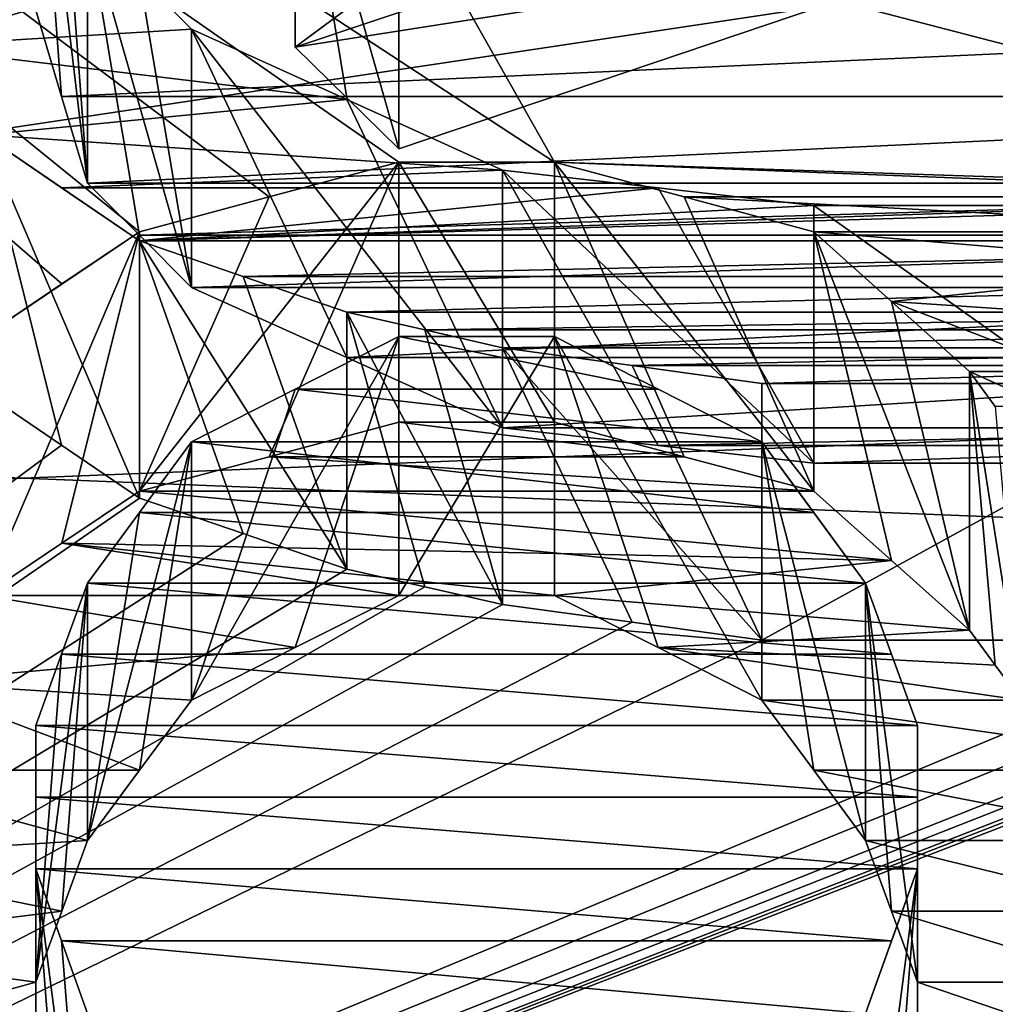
# Model space of a CAD drawing. Header units: millimetres. Extents: x -122 to 122, y -98 to 94.
# Tile 226 of 256: x -72 to -70, y 35.29 to 37.31. Entities that reach past the tile are written whole.
import ezdxf

# ---------------------------------------------------------------- set-up
doc = ezdxf.new("R2010")
doc.units = ezdxf.units.MM
doc.header["$LTSCALE"] = 26.699852
for name, color, linetype in [('2351', 7, 'CONTINUOUS'), ('2368', 7, 'CONTINUOUS'), ('2582', 7, 'CONTINUOUS'), ('2602', 7, 'CONTINUOUS'), ('2603', 7, 'CONTINUOUS'), ('2604', 7, 'CONTINUOUS'), ('2605', 7, 'CONTINUOUS'), ('2606', 7, 'CONTINUOUS'), ('2947', 7, 'CONTINUOUS'), ('2948', 7, 'CONTINUOUS'), ('2949', 7, 'CONTINUOUS'), ('2950', 7, 'CONTINUOUS'), ('2951', 7, 'CONTINUOUS'), ('2954', 7, 'CONTINUOUS'), ('2955', 7, 'CONTINUOUS'), ('3569', 7, 'CONTINUOUS'), ('3586', 7, 'CONTINUOUS'), ('3894', 7, 'CONTINUOUS'), ('4035', 7, 'CONTINUOUS'), ('4036', 7, 'CONTINUOUS'), ('4037', 7, 'CONTINUOUS'), ('4038', 7, 'CONTINUOUS'), ('4039', 7, 'CONTINUOUS'), ('4040', 7, 'CONTINUOUS'), ('4058', 7, 'CONTINUOUS'), ('4064', 7, 'CONTINUOUS'), ('4065', 7, 'CONTINUOUS'), ('4066', 7, 'CONTINUOUS'), ('4067', 7, 'CONTINUOUS'), ('4068', 7, 'CONTINUOUS'), ('4069', 7, 'CONTINUOUS'), ('4070', 7, 'CONTINUOUS'), ('4071', 7, 'CONTINUOUS'), ('4072', 7, 'CONTINUOUS'), ('4073', 7, 'CONTINUOUS'), ('4091', 7, 'CONTINUOUS'), ('4092', 7, 'CONTINUOUS'), ('4093', 7, 'CONTINUOUS'), ('4172', 7, 'CONTINUOUS'), ('4173', 7, 'CONTINUOUS'), ('4785', 7, 'CONTINUOUS'), ('4786', 7, 'CONTINUOUS'), ('4787', 7, 'CONTINUOUS'), ('4788', 7, 'CONTINUOUS')]:
    doc.layers.add(name, color=color, linetype=linetype)

msp = doc.modelspace()

# ---------------------------------------------------------------- linework, layer by layer
at = {"layer": '2351', "color": 250, "linetype": 'Continuous', "true_color": 0x323232}
for points in [[(-103.1595, 34.3891, 24.5448), (-103.1595, 41.469, 8.0861), (-36.8405, 34.3891, 24.5448), (-103.1595, 34.3891, 24.5448)], [(-36.8405, 34.3891, 24.5448), (-103.1595, 41.469, 8.0861), (-36.8405, 41.469, 8.0861), (-36.8405, 34.3891, 24.5448)]]:
    msp.add_3dface(points, dxfattribs=at)
at = {"layer": '2368', "color": 250, "linetype": 'Continuous', "true_color": 0x323232}
for points in [[(-72.0745, 39.5137, 27.6898), (-76.2299, 33.238, 34.9757), (-71.8619, 39.4148, 27.8305), (-72.0745, 39.5137, 27.6898)], [(-71.8619, 39.4148, 27.8305), (-76.2299, 33.238, 34.9757), (-71.6489, 39.3152, 27.971), (-71.8619, 39.4148, 27.8305)], [(-71.6489, 39.3152, 27.971), (-76.2299, 33.238, 34.9757), (-71.3832, 39.2488, 28.0641), (-71.6489, 39.3152, 27.971)], [(-71.3832, 39.2488, 28.0641), (-76.2299, 33.238, 34.9757), (-71.117, 39.1821, 28.1571), (-71.3832, 39.2488, 28.0641)], [(-71.117, 39.1821, 28.1571), (-76.2299, 33.238, 34.9757), (-72.0745, 38.0963, 29.6097), (-71.117, 39.1821, 28.1571)], [(-71.915, 37.1521, 30.7862), (-68.0319, 37.3287, 30.5718), (-71.9681, 37.3287, 30.5718), (-71.915, 37.1521, 30.7862)], [(-68.085, 37.1521, 30.7862), (-68.0319, 37.3287, 30.5718), (-71.915, 37.1521, 30.7862), (-68.085, 37.1521, 30.7862)], [(-71.8617, 36.9742, 30.9995), (-68.085, 37.1521, 30.7862), (-71.915, 37.1521, 30.7862), (-71.8617, 36.9742, 30.9995)], [(-68.1383, 36.9742, 30.9995), (-68.085, 37.1521, 30.7862), (-71.8617, 36.9742, 30.9995), (-68.1383, 36.9742, 30.9995)], [(-71.7554, 36.8673, 31.1266), (-68.1383, 36.9742, 30.9995), (-71.8617, 36.9742, 30.9995), (-71.7554, 36.8673, 31.1266)], [(-68.2446, 36.8673, 31.1266), (-68.1383, 36.9742, 30.9995), (-71.7554, 36.8673, 31.1266), (-68.2446, 36.8673, 31.1266)], [(-71.6489, 36.7599, 31.2534), (-68.2446, 36.8673, 31.1266), (-71.7554, 36.8673, 31.1266), (-71.6489, 36.7599, 31.2534)], [(-68.3511, 36.7599, 31.2534), (-68.2446, 36.8673, 31.1266), (-71.6489, 36.7599, 31.2534), (-68.3511, 36.7599, 31.2534)], [(-71.3301, 36.6165, 31.4212), (-68.3511, 36.7599, 31.2534), (-71.6489, 36.7599, 31.2534), (-71.3301, 36.6165, 31.4212)], [(-68.6699, 36.6165, 31.4212), (-68.3511, 36.7599, 31.2534), (-71.3301, 36.6165, 31.4212), (-68.6699, 36.6165, 31.4212)], [(-71.0106, 36.4723, 31.5885), (-68.6699, 36.6165, 31.4212), (-71.3301, 36.6165, 31.4212), (-71.0106, 36.4723, 31.5885)], [(-68.9894, 36.4723, 31.5885), (-68.6699, 36.6165, 31.4212), (-71.0106, 36.4723, 31.5885), (-68.9894, 36.4723, 31.5885)], [(-72.0745, 36.5444, 31.5051), (-76.2299, 33.238, 34.9757), (-71.915, 36.4363, 31.63), (-72.0745, 36.5444, 31.5051)], [(-70.6916, 36.4362, 31.6301), (-68.9894, 36.4723, 31.5885), (-71.0106, 36.4723, 31.5885), (-70.6916, 36.4362, 31.6301)], [(-69.3084, 36.4362, 31.6301), (-68.9894, 36.4723, 31.5885), (-70.6916, 36.4362, 31.6301), (-69.3084, 36.4362, 31.6301)], [(-71.915, 36.4363, 31.63), (-76.2299, 33.238, 34.9757), (-71.7553, 36.3277, 31.7547), (-71.915, 36.4363, 31.63)], [(-70.3723, 36.4, 31.6717), (-69.3084, 36.4362, 31.6301), (-70.6916, 36.4362, 31.6301), (-70.3723, 36.4, 31.6717)], [(-69.6277, 36.4, 31.6717), (-69.3084, 36.4362, 31.6301), (-70.3723, 36.4, 31.6717), (-69.6277, 36.4, 31.6717)], [(-76.2299, 33.238, 34.9757), (-63.7701, 33.238, 34.9757), (-68.2447, 36.3277, 31.7547), (-76.2299, 33.238, 34.9757)], [(-71.7553, 36.3277, 31.7547), (-76.2299, 33.238, 34.9757), (-71.5427, 36.2552, 31.8374), (-71.7553, 36.3277, 31.7547)], [(-68.4573, 36.2552, 31.8374), (-76.2299, 33.238, 34.9757), (-68.2447, 36.3277, 31.7547), (-68.4573, 36.2552, 31.8374)], [(-71.5427, 36.2552, 31.8374), (-76.2299, 33.238, 34.9757), (-71.3298, 36.1825, 31.92), (-71.5427, 36.2552, 31.8374)], [(-68.6702, 36.1825, 31.92), (-76.2299, 33.238, 34.9757), (-68.4573, 36.2552, 31.8374), (-68.6702, 36.1825, 31.92)], [(-71.3298, 36.1825, 31.92), (-76.2299, 33.238, 34.9757), (-71.1703, 36.1462, 31.9612), (-71.3298, 36.1825, 31.92)], [(-68.6702, 36.1825, 31.92), (-68.8297, 36.1462, 31.9612), (-76.2299, 33.238, 34.9757), (-68.6702, 36.1825, 31.92)], [(-71.1703, 36.1462, 31.9612), (-76.2299, 33.238, 34.9757), (-71.0106, 36.1098, 32.0023), (-71.1703, 36.1462, 31.9612)], [(-68.9894, 36.1098, 32.0023), (-76.2299, 33.238, 34.9757), (-68.8297, 36.1462, 31.9612), (-68.9894, 36.1098, 32.0023)], [(-71.0106, 36.1098, 32.0023), (-76.2299, 33.238, 34.9757), (-70.7448, 36.0733, 32.0433), (-71.0106, 36.1098, 32.0023)], [(-68.9894, 36.1098, 32.0023), (-69.2552, 36.0733, 32.0433), (-76.2299, 33.238, 34.9757), (-68.9894, 36.1098, 32.0023)], [(-70.7448, 36.0733, 32.0433), (-76.2299, 33.238, 34.9757), (-70.4787, 36.0369, 32.0844), (-70.7448, 36.0733, 32.0433)], [(-69.5213, 36.0369, 32.0844), (-76.2299, 33.238, 34.9757), (-69.2552, 36.0733, 32.0433), (-69.5213, 36.0369, 32.0844)], [(-70.4787, 36.0369, 32.0844), (-76.2299, 33.238, 34.9757), (-69.5213, 36.0369, 32.0844), (-70.4787, 36.0369, 32.0844)]]:
    msp.add_3dface(points, dxfattribs=at)
at = {"layer": '2582', "color": 250, "linetype": 'Continuous', "true_color": 0x323232}
for points in [[(-72.3936, 37.4339, 32.0041), (-72.2342, 37.2543, 32.2131), (-71.7554, 37.3981, 32.046), (-72.3936, 37.4339, 32.0041)], [(-71.7554, 37.3981, 32.046), (-72.2342, 37.2543, 32.2131), (-71.6489, 37.2901, 32.1716), (-71.7554, 37.3981, 32.046)], [(-71.6489, 37.2901, 32.1716), (-72.2342, 37.2543, 32.2131), (-71.3301, 37.1458, 32.338), (-71.6489, 37.2901, 32.1716)], [(-72.2342, 37.2543, 32.2131), (-72.0745, 37.0733, 32.4212), (-71.3301, 37.1458, 32.338), (-72.2342, 37.2543, 32.2131)], [(-71.3301, 37.1458, 32.338), (-72.0745, 37.0733, 32.4212), (-71.0106, 37.0008, 32.5039), (-71.3301, 37.1458, 32.338)], [(-72.0745, 37.0733, 32.4212), (-71.915, 36.9646, 32.5451), (-71.0106, 37.0008, 32.5039), (-72.0745, 37.0733, 32.4212)], [(-71.0106, 37.0008, 32.5039), (-71.915, 36.9646, 32.5451), (-70.6916, 36.9645, 32.5452), (-71.0106, 37.0008, 32.5039)], [(-71.915, 36.9646, 32.5451), (-71.7553, 36.8554, 32.6687), (-70.6916, 36.9645, 32.5452), (-71.915, 36.9646, 32.5451)], [(-68.2447, 36.8554, 32.6687), (-68.085, 36.9646, 32.5451), (-71.7553, 36.8554, 32.6687), (-68.2447, 36.8554, 32.6687)], [(-71.7553, 36.8554, 32.6687), (-68.085, 36.9646, 32.5451), (-69.6277, 36.9281, 32.5864), (-71.7553, 36.8554, 32.6687)], [(-70.6916, 36.9645, 32.5452), (-71.7553, 36.8554, 32.6687), (-70.3723, 36.9281, 32.5864), (-70.6916, 36.9645, 32.5452)], [(-70.3723, 36.9281, 32.5864), (-71.7553, 36.8554, 32.6687), (-69.6277, 36.9281, 32.5864), (-70.3723, 36.9281, 32.5864)], [(-71.5427, 36.7825, 32.7507), (-68.2447, 36.8554, 32.6687), (-71.7553, 36.8554, 32.6687), (-71.5427, 36.7825, 32.7507)], [(-68.4573, 36.7825, 32.7507), (-68.2447, 36.8554, 32.6687), (-71.5427, 36.7825, 32.7507), (-68.4573, 36.7825, 32.7507)], [(-71.3298, 36.7094, 32.8326), (-68.4573, 36.7825, 32.7507), (-71.5427, 36.7825, 32.7507), (-71.3298, 36.7094, 32.8326)], [(-68.6702, 36.7094, 32.8326), (-68.4573, 36.7825, 32.7507), (-71.3298, 36.7094, 32.8326), (-68.6702, 36.7094, 32.8326)], [(-71.1703, 36.6729, 32.8734), (-68.6702, 36.7094, 32.8326), (-71.3298, 36.7094, 32.8326), (-71.1703, 36.6729, 32.8734)], [(-68.8297, 36.6729, 32.8734), (-68.6702, 36.7094, 32.8326), (-71.1703, 36.6729, 32.8734), (-68.8297, 36.6729, 32.8734)], [(-71.0106, 36.6363, 32.9142), (-68.8297, 36.6729, 32.8734), (-71.1703, 36.6729, 32.8734), (-71.0106, 36.6363, 32.9142)], [(-68.9894, 36.6363, 32.9142), (-68.8297, 36.6729, 32.8734), (-71.0106, 36.6363, 32.9142), (-68.9894, 36.6363, 32.9142)], [(-70.7448, 36.5997, 32.9549), (-68.9894, 36.6363, 32.9142), (-71.0106, 36.6363, 32.9142), (-70.7448, 36.5997, 32.9549)], [(-69.2552, 36.5997, 32.9549), (-68.9894, 36.6363, 32.9142), (-70.7448, 36.5997, 32.9549), (-69.2552, 36.5997, 32.9549)], [(-70.4787, 36.563, 32.9956), (-69.2552, 36.5997, 32.9549), (-70.7448, 36.5997, 32.9549), (-70.4787, 36.563, 32.9956)], [(-69.5213, 36.563, 32.9956), (-69.2552, 36.5997, 32.9549), (-70.4787, 36.563, 32.9956), (-69.5213, 36.563, 32.9956)]]:
    msp.add_3dface(points, dxfattribs=at)
at = {"layer": '2602', "color": 250, "linetype": 'Continuous', "true_color": 0x323232}
for points in [[(-70.4787, 36.0369, 32.0844), (-69.5213, 36.0369, 32.0844), (-69.5213, 36.563, 32.9956), (-70.4787, 36.0369, 32.0844)], [(-70.4787, 36.0369, 32.0844), (-69.5213, 36.563, 32.9956), (-70.4787, 36.563, 32.9956), (-70.4787, 36.0369, 32.0844)]]:
    msp.add_3dface(points, dxfattribs=at)
at = {"layer": '2603', "color": 250, "linetype": 'Continuous', "true_color": 0x323232}
for points in [[(-71.0106, 36.1098, 32.0023), (-70.7448, 36.0733, 32.0433), (-71.0106, 36.6363, 32.9142), (-71.0106, 36.1098, 32.0023)], [(-70.7448, 36.0733, 32.0433), (-70.4787, 36.0369, 32.0844), (-71.0106, 36.6363, 32.9142), (-70.7448, 36.0733, 32.0433)], [(-71.0106, 36.6363, 32.9142), (-70.4787, 36.0369, 32.0844), (-70.7448, 36.5997, 32.9549), (-71.0106, 36.6363, 32.9142)], [(-70.4787, 36.563, 32.9956), (-70.7448, 36.5997, 32.9549), (-70.4787, 36.0369, 32.0844), (-70.4787, 36.563, 32.9956)]]:
    msp.add_3dface(points, dxfattribs=at)
at = {"layer": '2604', "color": 250, "linetype": 'Continuous', "true_color": 0x323232}
for points in [[(-71.3298, 36.1825, 31.92), (-71.1703, 36.1462, 31.9612), (-71.3298, 36.7094, 32.8326), (-71.3298, 36.1825, 31.92)], [(-71.1703, 36.1462, 31.9612), (-71.0106, 36.1098, 32.0023), (-71.3298, 36.7094, 32.8326), (-71.1703, 36.1462, 31.9612)], [(-71.3298, 36.7094, 32.8326), (-71.0106, 36.1098, 32.0023), (-71.1703, 36.6729, 32.8734), (-71.3298, 36.7094, 32.8326)], [(-71.0106, 36.6363, 32.9142), (-71.1703, 36.6729, 32.8734), (-71.0106, 36.1098, 32.0023), (-71.0106, 36.6363, 32.9142)]]:
    msp.add_3dface(points, dxfattribs=at)
at = {"layer": '2605', "color": 250, "linetype": 'Continuous', "true_color": 0x323232}
for points in [[(-71.7553, 36.3277, 31.7547), (-71.5427, 36.2552, 31.8374), (-71.7553, 36.8554, 32.6687), (-71.7553, 36.3277, 31.7547)], [(-71.5427, 36.2552, 31.8374), (-71.3298, 36.1825, 31.92), (-71.7553, 36.8554, 32.6687), (-71.5427, 36.2552, 31.8374)], [(-71.7553, 36.8554, 32.6687), (-71.3298, 36.1825, 31.92), (-71.5427, 36.7825, 32.7507), (-71.7553, 36.8554, 32.6687)], [(-71.3298, 36.7094, 32.8326), (-71.5427, 36.7825, 32.7507), (-71.3298, 36.1825, 31.92), (-71.3298, 36.7094, 32.8326)]]:
    msp.add_3dface(points, dxfattribs=at)
at = {"layer": '2606', "color": 250, "linetype": 'Continuous', "true_color": 0x323232}
for points in [[(-72.0745, 36.5444, 31.5051), (-71.915, 36.4363, 31.63), (-72.0745, 37.0733, 32.4212), (-72.0745, 36.5444, 31.5051)], [(-71.915, 36.4363, 31.63), (-71.7553, 36.3277, 31.7547), (-72.0745, 37.0733, 32.4212), (-71.915, 36.4363, 31.63)], [(-71.7553, 36.3277, 31.7547), (-71.7553, 36.8554, 32.6687), (-72.0745, 37.0733, 32.4212), (-71.7553, 36.3277, 31.7547)], [(-71.7553, 36.8554, 32.6687), (-71.915, 36.9646, 32.5451), (-72.0745, 37.0733, 32.4212), (-71.7553, 36.8554, 32.6687)]]:
    msp.add_3dface(points, dxfattribs=at)
at = {"layer": '2947', "color": 250, "linetype": 'Continuous', "true_color": 0x323232}
for points in [[(-69.6277, 36.4, 31.6717), (-70.3723, 36.4, 31.6717), (-70.3723, 36.9281, 32.5864), (-69.6277, 36.4, 31.6717)], [(-69.6277, 36.4, 31.6717), (-70.3723, 36.9281, 32.5864), (-69.6277, 36.9281, 32.5864), (-69.6277, 36.4, 31.6717)]]:
    msp.add_3dface(points, dxfattribs=at)
at = {"layer": '2948', "color": 250, "linetype": 'Continuous', "true_color": 0x323232}
for points in [[(-70.3723, 36.4, 31.6717), (-70.6916, 36.4362, 31.6301), (-71.0106, 37.0008, 32.5039), (-70.3723, 36.4, 31.6717)], [(-70.3723, 36.4, 31.6717), (-71.0106, 37.0008, 32.5039), (-70.6916, 36.9645, 32.5452), (-70.3723, 36.4, 31.6717)], [(-70.6916, 36.4362, 31.6301), (-71.0106, 36.4723, 31.5885), (-71.0106, 37.0008, 32.5039), (-70.6916, 36.4362, 31.6301)], [(-70.3723, 36.4, 31.6717), (-70.6916, 36.9645, 32.5452), (-70.3723, 36.9281, 32.5864), (-70.3723, 36.4, 31.6717)]]:
    msp.add_3dface(points, dxfattribs=at)
at = {"layer": '2949', "color": 250, "linetype": 'Continuous', "true_color": 0x323232}
for points in [[(-71.0106, 36.4723, 31.5885), (-71.3301, 36.6165, 31.4212), (-71.6489, 37.2901, 32.1716), (-71.0106, 36.4723, 31.5885)], [(-71.0106, 36.4723, 31.5885), (-71.6489, 37.2901, 32.1716), (-71.3301, 37.1458, 32.338), (-71.0106, 36.4723, 31.5885)], [(-71.3301, 36.6165, 31.4212), (-71.6489, 36.7599, 31.2534), (-71.6489, 37.2901, 32.1716), (-71.3301, 36.6165, 31.4212)], [(-71.0106, 36.4723, 31.5885), (-71.3301, 37.1458, 32.338), (-71.0106, 37.0008, 32.5039), (-71.0106, 36.4723, 31.5885)]]:
    msp.add_3dface(points, dxfattribs=at)
at = {"layer": '2950', "color": 250, "linetype": 'Continuous', "true_color": 0x323232}
for points in [[(-71.6489, 36.7599, 31.2534), (-71.7554, 36.8673, 31.1266), (-71.8617, 37.5057, 31.92), (-71.6489, 36.7599, 31.2534)], [(-71.6489, 36.7599, 31.2534), (-71.8617, 37.5057, 31.92), (-71.7554, 37.3981, 32.046), (-71.6489, 36.7599, 31.2534)], [(-71.7554, 36.8673, 31.1266), (-71.8617, 36.9742, 30.9995), (-71.8617, 37.5057, 31.92), (-71.7554, 36.8673, 31.1266)], [(-71.6489, 36.7599, 31.2534), (-71.7554, 37.3981, 32.046), (-71.6489, 37.2901, 32.1716), (-71.6489, 36.7599, 31.2534)]]:
    msp.add_3dface(points, dxfattribs=at)
at = {"layer": '2951', "color": 250, "linetype": 'Continuous', "true_color": 0x323232}
for points in [[(-71.8617, 36.9742, 30.9995), (-71.915, 37.1521, 30.7862), (-71.9681, 37.8623, 31.4961), (-71.8617, 36.9742, 30.9995)], [(-71.8617, 36.9742, 30.9995), (-71.9681, 37.8623, 31.4961), (-71.915, 37.6846, 31.7086), (-71.8617, 36.9742, 30.9995)], [(-71.915, 37.1521, 30.7862), (-71.9681, 37.3287, 30.5718), (-71.9681, 37.8623, 31.4961), (-71.915, 37.1521, 30.7862)], [(-71.8617, 36.9742, 30.9995), (-71.915, 37.6846, 31.7086), (-71.8617, 37.5057, 31.92), (-71.8617, 36.9742, 30.9995)]]:
    msp.add_3dface(points, dxfattribs=at)
at = {"layer": '2954', "color": 250, "linetype": 'Continuous', "true_color": 0x323232}
for points in [[(-31.5, 43.165, 19.2183), (-108.5, 31.6164, 35.1136), (-31.5, 31.6164, 35.1136), (-31.5, 43.165, 19.2183)], [(-108.5, 43.165, 19.2183), (-108.5, 31.6164, 35.1136), (-31.5, 43.165, 19.2183), (-108.5, 43.165, 19.2183)]]:
    msp.add_3dface(points, dxfattribs=at)
at = {"layer": '2955', "color": 250, "linetype": 'Continuous', "true_color": 0x323232}
for points in [[(-108.5, 44.9921, 20.0318), (-108.5, 32.9547, 36.5999), (-31.5, 44.9921, 20.0318), (-108.5, 44.9921, 20.0318)], [(-31.5, 44.9921, 20.0318), (-108.5, 32.9547, 36.5999), (-31.5, 32.9547, 36.5999), (-31.5, 44.9921, 20.0318)]]:
    msp.add_3dface(points, dxfattribs=at)
at = {"layer": '3569', "color": 250, "linetype": 'Continuous', "true_color": 0x323232}
for points in [[(-103.1595, 41.469, -8.0861), (-103.1595, 34.3891, -24.5448), (-36.8405, 41.469, -8.0861), (-103.1595, 41.469, -8.0861)], [(-36.8405, 41.469, -8.0861), (-103.1595, 34.3891, -24.5448), (-36.8405, 34.3891, -24.5448), (-36.8405, 41.469, -8.0861)]]:
    msp.add_3dface(points, dxfattribs=at)
at = {"layer": '3586', "color": 250, "linetype": 'Continuous', "true_color": 0x323232}
for points in [[(-71.9681, 33.5282, -34.6976), (-76.2299, 40.5032, -26.2213), (-71.8085, 33.6054, -34.6228), (-71.9681, 33.5282, -34.6976)], [(-76.2299, 40.5032, -26.2213), (-71.9681, 33.5282, -34.6976), (-72.0744, 33.4123, -34.8092), (-76.2299, 40.5032, -26.2213)], [(-71.8085, 33.6054, -34.6228), (-76.2299, 40.5032, -26.2213), (-71.6489, 33.6824, -34.5479), (-71.8085, 33.6054, -34.6228)], [(-71.6489, 33.6824, -34.5479), (-76.2299, 40.5032, -26.2213), (-72.3936, 35.1221, -33.0832), (-71.6489, 33.6824, -34.5479)], [(-72.0745, 36.6595, -31.3711), (-76.2299, 40.5032, -26.2213), (-71.9147, 36.7672, -31.2448), (-72.0745, 36.6595, -31.3711)], [(-71.9147, 36.7672, -31.2448), (-76.2299, 40.5032, -26.2213), (-71.7553, 36.8743, -31.1182), (-71.9147, 36.7672, -31.2448)], [(-71.7553, 36.8743, -31.1182), (-76.2299, 40.5032, -26.2213), (-71.4892, 36.9457, -31.0334), (-71.7553, 36.8743, -31.1182)], [(-71.4892, 36.9457, -31.0334), (-76.2299, 40.5032, -26.2213), (-71.2234, 37.0169, -30.9485), (-71.4892, 36.9457, -31.0334)], [(-71.2234, 37.0169, -30.9485), (-76.2299, 40.5032, -26.2213), (-70.9043, 37.0169, -30.9485), (-71.2234, 37.0169, -30.9485)], [(-70.9043, 37.0169, -30.9485), (-76.2299, 40.5032, -26.2213), (-71.2234, 37.5817, -30.2601), (-70.9043, 37.0169, -30.9485)], [(-69.888, 38.036, -29.6871), (-68.7766, 36.9457, -31.0335), (-71.2234, 37.5817, -30.2601), (-69.888, 38.036, -29.6871)], [(-68.7766, 36.9457, -31.0335), (-70.9043, 37.0169, -30.9485), (-71.2234, 37.5817, -30.2601), (-68.7766, 36.9457, -31.0335)], [(-70.6385, 36.9457, -31.0334), (-70.9043, 37.0169, -30.9485), (-69.0957, 36.9457, -31.0335), (-70.6385, 36.9457, -31.0334)], [(-69.0957, 36.9457, -31.0335), (-70.9043, 37.0169, -30.9485), (-68.7766, 36.9457, -31.0335), (-69.0957, 36.9457, -31.0335)], [(-70.3723, 36.8743, -31.1182), (-70.6385, 36.9457, -31.0334), (-69.3084, 36.8744, -31.1182), (-70.3723, 36.8743, -31.1182)], [(-69.3084, 36.8744, -31.1182), (-70.6385, 36.9457, -31.0334), (-69.0957, 36.9457, -31.0335), (-69.3084, 36.8744, -31.1182)], [(-69.5213, 36.8029, -31.2028), (-70.3723, 36.8743, -31.1182), (-69.3084, 36.8744, -31.1182), (-69.5213, 36.8029, -31.2028)], [(-70.213, 36.7314, -31.2868), (-70.3723, 36.8743, -31.1182), (-69.5213, 36.8029, -31.2028), (-70.213, 36.7314, -31.2868)], [(-69.6807, 36.6955, -31.329), (-70.213, 36.7314, -31.2868), (-69.5213, 36.8029, -31.2028), (-69.6807, 36.6955, -31.329)], [(-70.0532, 36.5876, -31.4549), (-70.213, 36.7314, -31.2868), (-69.8404, 36.5876, -31.4549), (-70.0532, 36.5876, -31.4549)], [(-69.8404, 36.5876, -31.4549), (-70.213, 36.7314, -31.2868), (-69.6807, 36.6955, -31.329), (-69.8404, 36.5876, -31.4549)], [(-71.2234, 36.6595, -31.3711), (-70.6917, 36.5517, -31.4966), (-71.436, 36.5517, -31.4966), (-71.2234, 36.6595, -31.3711)], [(-70.9043, 36.6595, -31.3711), (-70.6917, 36.5517, -31.4966), (-71.2234, 36.6595, -31.3711), (-70.9043, 36.6595, -31.3711)], [(-70, 36.5156, -31.5384), (-70.0532, 36.5876, -31.4549), (-69.8936, 36.5156, -31.5384), (-70, 36.5156, -31.5384)], [(-69.8936, 36.5156, -31.5384), (-70.0532, 36.5876, -31.4549), (-69.8404, 36.5876, -31.4549), (-69.8936, 36.5156, -31.5384)], [(-71.436, 36.5517, -31.4966), (-70.4787, 36.4434, -31.6218), (-71.6489, 36.4434, -31.6218), (-71.436, 36.5517, -31.4966)], [(-70.6917, 36.5517, -31.4966), (-70.4787, 36.4434, -31.6218), (-71.436, 36.5517, -31.4966), (-70.6917, 36.5517, -31.4966)], [(-71.6489, 36.4434, -31.6218), (-70.3724, 36.2988, -31.7877), (-71.7552, 36.2988, -31.7877), (-71.6489, 36.4434, -31.6218)], [(-70.4787, 36.4434, -31.6218), (-70.3724, 36.2988, -31.7877), (-71.6489, 36.4434, -31.6218), (-70.4787, 36.4434, -31.6218)], [(-71.7552, 36.2988, -31.7877), (-70.266, 36.1534, -31.9529), (-71.8617, 36.1534, -31.9529), (-71.7552, 36.2988, -31.7877)], [(-70.3724, 36.2988, -31.7877), (-70.266, 36.1534, -31.9529), (-71.7552, 36.2988, -31.7877), (-70.3724, 36.2988, -31.7877)], [(-71.8617, 36.1534, -31.9529), (-70.2128, 36.0078, -32.117), (-71.9149, 36.0078, -32.117), (-71.8617, 36.1534, -31.9529)], [(-70.266, 36.1534, -31.9529), (-70.2128, 36.0078, -32.117), (-71.8617, 36.1534, -31.9529), (-70.266, 36.1534, -31.9529)], [(-71.9149, 36.0078, -32.117), (-70.1596, 35.8614, -32.2804), (-71.9681, 35.8614, -32.2804), (-71.9149, 36.0078, -32.117)], [(-70.2128, 36.0078, -32.117), (-70.1596, 35.8614, -32.2804), (-71.9149, 36.0078, -32.117), (-70.2128, 36.0078, -32.117)], [(-70.1596, 35.8614, -32.2804), (-70.1596, 35.7147, -32.4426), (-71.9681, 35.8614, -32.2804), (-70.1596, 35.8614, -32.2804)], [(-71.9681, 35.8614, -32.2804), (-70.1596, 35.7147, -32.4426), (-71.9681, 35.7147, -32.4426), (-71.9681, 35.8614, -32.2804)], [(-70.1596, 35.7147, -32.4426), (-70.1596, 35.5672, -32.6042), (-71.9681, 35.7147, -32.4426), (-70.1596, 35.7147, -32.4426)], [(-71.9681, 35.7147, -32.4426), (-70.1596, 35.5672, -32.6042), (-71.9681, 35.5672, -32.6042), (-71.9681, 35.7147, -32.4426)], [(-70.1596, 35.5672, -32.6042), (-70.2127, 35.4195, -32.7647), (-71.9681, 35.5672, -32.6042), (-70.1596, 35.5672, -32.6042)], [(-71.9681, 35.5672, -32.6042), (-70.2127, 35.4195, -32.7647), (-71.9149, 35.4195, -32.7647), (-71.9681, 35.5672, -32.6042)], [(-70.266, 35.271, -32.9245), (-71.8617, 35.271, -32.9245), (-71.9149, 35.4195, -32.7647), (-70.266, 35.271, -32.9245)], [(-70.2127, 35.4195, -32.7647), (-70.266, 35.271, -32.9245), (-71.9149, 35.4195, -32.7647), (-70.2127, 35.4195, -32.7647)]]:
    msp.add_3dface(points, dxfattribs=at)
at = {"layer": '3894', "color": 250, "linetype": 'Continuous', "true_color": 0x323232}
for points in [[(-69.8877, 37.4958, -28.7511), (-71.4362, 37.2528, -29.0653), (-70.1003, 37.701, -28.4815), (-69.8877, 37.4958, -28.7511)], [(-69.8877, 37.4958, -28.7511), (-71.2234, 37.0447, -29.33), (-71.4362, 37.2528, -29.0653), (-69.8877, 37.4958, -28.7511)], [(-71.2234, 37.0447, -29.33), (-71.3299, 37.149, -29.1978), (-71.4362, 37.2528, -29.0653), (-71.2234, 37.0447, -29.33)], [(-71.4892, 36.413, -30.1107), (-71.2234, 36.4837, -30.025), (-70.6385, 36.413, -30.1107), (-71.4892, 36.413, -30.1107)], [(-71.2234, 36.4837, -30.025), (-70.9043, 36.4837, -30.025), (-70.6385, 36.413, -30.1107), (-71.2234, 36.4837, -30.025)], [(-71.7553, 36.3421, -30.1963), (-71.4892, 36.413, -30.1107), (-70.3723, 36.3421, -30.1963), (-71.7553, 36.3421, -30.1963)], [(-71.4892, 36.413, -30.1107), (-70.6385, 36.413, -30.1107), (-70.3723, 36.3421, -30.1963), (-71.4892, 36.413, -30.1107)], [(-71.9147, 36.2356, -30.324), (-71.7553, 36.3421, -30.1963), (-70.213, 36.2, -30.3664), (-71.9147, 36.2356, -30.324)], [(-71.7553, 36.3421, -30.1963), (-70.3723, 36.3421, -30.1963), (-70.213, 36.2, -30.3664), (-71.7553, 36.3421, -30.1963)], [(-72.0745, 36.1285, -30.4515), (-71.9147, 36.2356, -30.324), (-71.2234, 36.1285, -30.4515), (-72.0745, 36.1285, -30.4515)], [(-71.9147, 36.2356, -30.324), (-70.213, 36.2, -30.3664), (-70.9043, 36.1285, -30.4515), (-71.9147, 36.2356, -30.324)], [(-71.9147, 36.2356, -30.324), (-70.9043, 36.1285, -30.4515), (-71.2234, 36.1285, -30.4515), (-71.9147, 36.2356, -30.324)], [(-70.213, 36.2, -30.3664), (-70.0532, 36.0571, -30.536), (-70.9043, 36.1285, -30.4515), (-70.213, 36.2, -30.3664)], [(-72.2338, 35.9499, -30.6622), (-72.0745, 36.1285, -30.4515), (-71.436, 36.0214, -30.5781), (-72.2338, 35.9499, -30.6622)], [(-72.0745, 36.1285, -30.4515), (-71.2234, 36.1285, -30.4515), (-71.436, 36.0214, -30.5781), (-72.0745, 36.1285, -30.4515)], [(-70.0532, 36.0571, -30.536), (-70.6917, 36.0214, -30.5781), (-70.9043, 36.1285, -30.4515), (-70.0532, 36.0571, -30.536)], [(-70.0532, 36.0571, -30.536), (-70, 35.9855, -30.6203), (-70.6917, 36.0214, -30.5781), (-70.0532, 36.0571, -30.536)], [(-72.2338, 35.9499, -30.6622), (-71.436, 36.0214, -30.5781), (-71.6489, 35.9138, -30.7045), (-72.2338, 35.9499, -30.6622)], [(-70, 35.9855, -30.6203), (-69.9468, 35.9138, -30.7045), (-70.6917, 36.0214, -30.5781), (-70, 35.9855, -30.6203)], [(-69.9468, 35.9138, -30.7045), (-70.4787, 35.9138, -30.7045), (-70.6917, 36.0214, -30.5781), (-69.9468, 35.9138, -30.7045)], [(-72.3936, 35.7699, -30.8719), (-72.2338, 35.9499, -30.6622), (-71.7552, 35.77, -30.8718), (-72.3936, 35.7699, -30.8719)], [(-72.2338, 35.9499, -30.6622), (-71.6489, 35.9138, -30.7045), (-71.7552, 35.77, -30.8718), (-72.2338, 35.9499, -30.6622)], [(-70.4787, 35.9138, -30.7045), (-69.9468, 35.9138, -30.7045), (-69.4679, 35.7701, -30.8718), (-70.4787, 35.9138, -30.7045)], [(-70.3724, 35.77, -30.8718), (-70.4787, 35.9138, -30.7045), (-69.4679, 35.7701, -30.8718), (-70.3724, 35.77, -30.8718)], [(-72.4468, 35.5895, -31.0798), (-72.3936, 35.7699, -30.8719), (-71.8617, 35.6255, -31.0385), (-72.4468, 35.5895, -31.0798)], [(-72.3936, 35.7699, -30.8719), (-71.7552, 35.77, -30.8718), (-71.8617, 35.6255, -31.0385), (-72.3936, 35.7699, -30.8719)], [(-70.3724, 35.77, -30.8718), (-69.4679, 35.7701, -30.8718), (-69.6277, 35.6255, -31.0385), (-70.3724, 35.77, -30.8718)], [(-70.266, 35.6255, -31.0385), (-70.3724, 35.77, -30.8718), (-69.6277, 35.6255, -31.0385), (-70.266, 35.6255, -31.0385)], [(-72.4468, 35.5895, -31.0798), (-71.8617, 35.6255, -31.0385), (-71.9148, 35.4807, -31.2039), (-72.4468, 35.5895, -31.0798)], [(-70.2128, 35.4807, -31.2039), (-70.266, 35.6255, -31.0385), (-69.6808, 35.4807, -31.2039), (-70.2128, 35.4807, -31.2039)], [(-70.266, 35.6255, -31.0385), (-69.6277, 35.6255, -31.0385), (-69.6808, 35.4807, -31.2039), (-70.266, 35.6255, -31.0385)], [(-72.5, 35.4078, -31.2865), (-72.4468, 35.5895, -31.0798), (-71.9148, 35.4807, -31.2039), (-72.5, 35.4078, -31.2865)], [(-72.5, 35.4078, -31.2865), (-71.9148, 35.4807, -31.2039), (-71.9681, 35.335, -31.3687), (-72.5, 35.4078, -31.2865)], [(-70.1596, 35.335, -31.3687), (-70.2128, 35.4807, -31.2039), (-69.734, 35.335, -31.3687), (-70.1596, 35.335, -31.3687)], [(-70.2128, 35.4807, -31.2039), (-69.6808, 35.4807, -31.2039), (-69.734, 35.335, -31.3687), (-70.2128, 35.4807, -31.2039)], [(-72.5, 35.1893, -31.5322), (-72.5, 35.4078, -31.2865), (-71.9681, 35.335, -31.3687), (-72.5, 35.1893, -31.5322)], [(-72.5, 35.1893, -31.5322), (-71.9681, 35.335, -31.3687), (-71.9681, 35.1891, -31.5323), (-72.5, 35.1893, -31.5322)], [(-70.1596, 35.1891, -31.5323), (-70.1596, 35.335, -31.3687), (-69.734, 35.1891, -31.5323), (-70.1596, 35.1891, -31.5323)], [(-70.1596, 35.335, -31.3687), (-69.734, 35.335, -31.3687), (-69.734, 35.1891, -31.5323), (-70.1596, 35.335, -31.3687)]]:
    msp.add_3dface(points, dxfattribs=at)
at = {"layer": '4035', "color": 250, "linetype": 'Continuous', "true_color": 0x323232}
for points in [[(-72.0745, 36.6595, -31.3711), (-71.9147, 36.7672, -31.2448), (-71.7553, 36.8743, -31.1182), (-72.0745, 36.6595, -31.3711)], [(-72.0745, 36.6595, -31.3711), (-71.7553, 36.8743, -31.1182), (-72.0745, 36.1285, -30.4515), (-72.0745, 36.6595, -31.3711)], [(-72.0745, 36.1285, -30.4515), (-71.7553, 36.8743, -31.1182), (-71.9147, 36.2356, -30.324), (-72.0745, 36.1285, -30.4515)], [(-71.9147, 36.2356, -30.324), (-71.7553, 36.8743, -31.1182), (-71.7553, 36.3421, -30.1963), (-71.9147, 36.2356, -30.324)]]:
    msp.add_3dface(points, dxfattribs=at)
at = {"layer": '4036', "color": 250, "linetype": 'Continuous', "true_color": 0x323232}
for points in [[(-71.2234, 37.0169, -30.9485), (-71.7553, 36.3421, -30.1963), (-71.4892, 36.9457, -31.0334), (-71.2234, 37.0169, -30.9485)], [(-71.7553, 36.3421, -30.1963), (-71.2234, 37.0169, -30.9485), (-71.4892, 36.413, -30.1107), (-71.7553, 36.3421, -30.1963)], [(-71.4892, 36.413, -30.1107), (-71.2234, 37.0169, -30.9485), (-71.2234, 36.4837, -30.025), (-71.4892, 36.413, -30.1107)], [(-71.7553, 36.8743, -31.1182), (-71.4892, 36.9457, -31.0334), (-71.7553, 36.3421, -30.1963), (-71.7553, 36.8743, -31.1182)]]:
    msp.add_3dface(points, dxfattribs=at)
at = {"layer": '4037', "color": 250, "linetype": 'Continuous', "true_color": 0x323232}
for points in [[(-71.2234, 37.0169, -30.9485), (-70.9043, 37.0169, -30.9485), (-70.9043, 36.4837, -30.025), (-71.2234, 37.0169, -30.9485)], [(-71.2234, 36.4837, -30.025), (-71.2234, 37.0169, -30.9485), (-70.9043, 36.4837, -30.025), (-71.2234, 36.4837, -30.025)]]:
    msp.add_3dface(points, dxfattribs=at)
at = {"layer": '4038', "color": 250, "linetype": 'Continuous', "true_color": 0x323232}
for points in [[(-70.9043, 37.0169, -30.9485), (-70.6385, 36.9457, -31.0334), (-70.3723, 36.3421, -30.1963), (-70.9043, 37.0169, -30.9485)], [(-70.9043, 36.4837, -30.025), (-70.9043, 37.0169, -30.9485), (-70.6385, 36.413, -30.1107), (-70.9043, 36.4837, -30.025)], [(-70.6385, 36.413, -30.1107), (-70.9043, 37.0169, -30.9485), (-70.3723, 36.3421, -30.1963), (-70.6385, 36.413, -30.1107)], [(-70.6385, 36.9457, -31.0334), (-70.3723, 36.8743, -31.1182), (-70.3723, 36.3421, -30.1963), (-70.6385, 36.9457, -31.0334)]]:
    msp.add_3dface(points, dxfattribs=at)
at = {"layer": '4039', "color": 250, "linetype": 'Continuous', "true_color": 0x323232}
for points in [[(-70.3723, 36.8743, -31.1182), (-70.213, 36.7314, -31.2868), (-70.0532, 36.0571, -30.536), (-70.3723, 36.8743, -31.1182)], [(-70.3723, 36.3421, -30.1963), (-70.3723, 36.8743, -31.1182), (-70.213, 36.2, -30.3664), (-70.3723, 36.3421, -30.1963)], [(-70.213, 36.2, -30.3664), (-70.3723, 36.8743, -31.1182), (-70.0532, 36.0571, -30.536), (-70.213, 36.2, -30.3664)], [(-70.213, 36.7314, -31.2868), (-70.0532, 36.5876, -31.4549), (-70.0532, 36.0571, -30.536), (-70.213, 36.7314, -31.2868)]]:
    msp.add_3dface(points, dxfattribs=at)
at = {"layer": '4040', "color": 250, "linetype": 'Continuous', "true_color": 0x323232}
for points in [[(-70.0532, 36.5876, -31.4549), (-70, 36.5156, -31.5384), (-69.9468, 35.9138, -30.7045), (-70.0532, 36.5876, -31.4549)], [(-70.0532, 36.0571, -30.536), (-70.0532, 36.5876, -31.4549), (-70, 35.9855, -30.6203), (-70.0532, 36.0571, -30.536)], [(-70, 35.9855, -30.6203), (-70.0532, 36.5876, -31.4549), (-69.9468, 35.9138, -30.7045), (-70, 35.9855, -30.6203)]]:
    msp.add_3dface(points, dxfattribs=at)
at = {"layer": '4058', "color": 250, "linetype": 'Continuous', "true_color": 0x323232}
for points in [[(-71.9681, 35.5672, -32.6042), (-71.9149, 35.4195, -32.7647), (-71.8617, 34.7477, -32.0181), (-71.9681, 35.5672, -32.6042)], [(-71.9681, 35.0424, -31.6953), (-71.9681, 35.5672, -32.6042), (-71.9149, 34.8954, -31.857), (-71.9681, 35.0424, -31.6953)], [(-71.9149, 34.8954, -31.857), (-71.9681, 35.5672, -32.6042), (-71.8617, 34.7477, -32.0181), (-71.9149, 34.8954, -31.857)], [(-71.9149, 35.4195, -32.7647), (-71.8617, 35.271, -32.9245), (-71.8617, 34.7477, -32.0181), (-71.9149, 35.4195, -32.7647)]]:
    msp.add_3dface(points, dxfattribs=at)
at = {"layer": '4064', "color": 250, "linetype": 'Continuous', "true_color": 0x323232}
for points in [[(-70.266, 35.271, -32.9245), (-70.2127, 35.4195, -32.7647), (-70.1596, 35.5672, -32.6042), (-70.266, 35.271, -32.9245)], [(-70.266, 35.271, -32.9245), (-70.1596, 35.5672, -32.6042), (-70.266, 34.7477, -32.0181), (-70.266, 35.271, -32.9245)], [(-70.266, 34.7477, -32.0181), (-70.1596, 35.5672, -32.6042), (-70.2127, 34.8954, -31.857), (-70.266, 34.7477, -32.0181)], [(-70.2127, 34.8954, -31.857), (-70.1596, 35.5672, -32.6042), (-70.1596, 35.0424, -31.6953), (-70.2127, 34.8954, -31.857)]]:
    msp.add_3dface(points, dxfattribs=at)
at = {"layer": '4065', "color": 250, "linetype": 'Continuous', "true_color": 0x323232}
for points in [[(-70.1596, 35.5672, -32.6042), (-70.1596, 35.7147, -32.4426), (-70.1596, 35.8614, -32.2804), (-70.1596, 35.5672, -32.6042)], [(-70.1596, 35.5672, -32.6042), (-70.1596, 35.8614, -32.2804), (-70.1596, 35.0424, -31.6953), (-70.1596, 35.5672, -32.6042)], [(-70.1596, 35.0424, -31.6953), (-70.1596, 35.8614, -32.2804), (-70.1596, 35.1891, -31.5323), (-70.1596, 35.0424, -31.6953)], [(-70.1596, 35.1891, -31.5323), (-70.1596, 35.8614, -32.2804), (-70.1596, 35.335, -31.3687), (-70.1596, 35.1891, -31.5323)]]:
    msp.add_3dface(points, dxfattribs=at)
at = {"layer": '4066', "color": 250, "linetype": 'Continuous', "true_color": 0x323232}
for points in [[(-70.1596, 35.8614, -32.2804), (-70.2128, 36.0078, -32.117), (-70.266, 36.1534, -31.9529), (-70.1596, 35.8614, -32.2804)], [(-70.1596, 35.8614, -32.2804), (-70.266, 36.1534, -31.9529), (-70.1596, 35.335, -31.3687), (-70.1596, 35.8614, -32.2804)], [(-70.1596, 35.335, -31.3687), (-70.266, 36.1534, -31.9529), (-70.2128, 35.4807, -31.2039), (-70.1596, 35.335, -31.3687)], [(-70.2128, 35.4807, -31.2039), (-70.266, 36.1534, -31.9529), (-70.266, 35.6255, -31.0385), (-70.2128, 35.4807, -31.2039)]]:
    msp.add_3dface(points, dxfattribs=at)
at = {"layer": '4067', "color": 250, "linetype": 'Continuous', "true_color": 0x323232}
for points in [[(-70.266, 36.1534, -31.9529), (-70.3724, 36.2988, -31.7877), (-70.4787, 36.4434, -31.6218), (-70.266, 36.1534, -31.9529)], [(-70.266, 36.1534, -31.9529), (-70.4787, 36.4434, -31.6218), (-70.266, 35.6255, -31.0385), (-70.266, 36.1534, -31.9529)], [(-70.266, 35.6255, -31.0385), (-70.4787, 36.4434, -31.6218), (-70.3724, 35.77, -30.8718), (-70.266, 35.6255, -31.0385)], [(-70.3724, 35.77, -30.8718), (-70.4787, 36.4434, -31.6218), (-70.4787, 35.9138, -30.7045), (-70.3724, 35.77, -30.8718)]]:
    msp.add_3dface(points, dxfattribs=at)
at = {"layer": '4068', "color": 250, "linetype": 'Continuous', "true_color": 0x323232}
for points in [[(-70.4787, 36.4434, -31.6218), (-70.6917, 36.5517, -31.4966), (-70.9043, 36.6595, -31.3711), (-70.4787, 36.4434, -31.6218)], [(-70.4787, 36.4434, -31.6218), (-70.9043, 36.6595, -31.3711), (-70.4787, 35.9138, -30.7045), (-70.4787, 36.4434, -31.6218)], [(-70.4787, 35.9138, -30.7045), (-70.9043, 36.6595, -31.3711), (-70.6917, 36.0214, -30.5781), (-70.4787, 35.9138, -30.7045)], [(-70.6917, 36.0214, -30.5781), (-70.9043, 36.6595, -31.3711), (-70.9043, 36.1285, -30.4515), (-70.6917, 36.0214, -30.5781)]]:
    msp.add_3dface(points, dxfattribs=at)
at = {"layer": '4069', "color": 250, "linetype": 'Continuous', "true_color": 0x323232}
for points in [[(-70.9043, 36.6595, -31.3711), (-71.2234, 36.6595, -31.3711), (-71.2234, 36.1285, -30.4515), (-70.9043, 36.6595, -31.3711)], [(-70.9043, 36.1285, -30.4515), (-70.9043, 36.6595, -31.3711), (-71.2234, 36.1285, -30.4515), (-70.9043, 36.1285, -30.4515)]]:
    msp.add_3dface(points, dxfattribs=at)
at = {"layer": '4070', "color": 250, "linetype": 'Continuous', "true_color": 0x323232}
for points in [[(-71.2234, 36.6595, -31.3711), (-71.436, 36.5517, -31.4966), (-71.6489, 35.9138, -30.7045), (-71.2234, 36.6595, -31.3711)], [(-71.436, 36.0214, -30.5781), (-71.2234, 36.6595, -31.3711), (-71.6489, 35.9138, -30.7045), (-71.436, 36.0214, -30.5781)], [(-71.2234, 36.1285, -30.4515), (-71.2234, 36.6595, -31.3711), (-71.436, 36.0214, -30.5781), (-71.2234, 36.1285, -30.4515)], [(-71.436, 36.5517, -31.4966), (-71.6489, 36.4434, -31.6218), (-71.6489, 35.9138, -30.7045), (-71.436, 36.5517, -31.4966)]]:
    msp.add_3dface(points, dxfattribs=at)
at = {"layer": '4071', "color": 250, "linetype": 'Continuous', "true_color": 0x323232}
for points in [[(-71.6489, 36.4434, -31.6218), (-71.7552, 36.2988, -31.7877), (-71.8617, 35.6255, -31.0385), (-71.6489, 36.4434, -31.6218)], [(-71.7552, 35.77, -30.8718), (-71.6489, 36.4434, -31.6218), (-71.8617, 35.6255, -31.0385), (-71.7552, 35.77, -30.8718)], [(-71.6489, 35.9138, -30.7045), (-71.6489, 36.4434, -31.6218), (-71.7552, 35.77, -30.8718), (-71.6489, 35.9138, -30.7045)], [(-71.7552, 36.2988, -31.7877), (-71.8617, 36.1534, -31.9529), (-71.8617, 35.6255, -31.0385), (-71.7552, 36.2988, -31.7877)]]:
    msp.add_3dface(points, dxfattribs=at)
at = {"layer": '4072', "color": 250, "linetype": 'Continuous', "true_color": 0x323232}
for points in [[(-71.8617, 36.1534, -31.9529), (-71.9149, 36.0078, -32.117), (-71.9681, 35.335, -31.3687), (-71.8617, 36.1534, -31.9529)], [(-71.9148, 35.4807, -31.2039), (-71.8617, 36.1534, -31.9529), (-71.9681, 35.335, -31.3687), (-71.9148, 35.4807, -31.2039)], [(-71.8617, 35.6255, -31.0385), (-71.8617, 36.1534, -31.9529), (-71.9148, 35.4807, -31.2039), (-71.8617, 35.6255, -31.0385)], [(-71.9149, 36.0078, -32.117), (-71.9681, 35.8614, -32.2804), (-71.9681, 35.335, -31.3687), (-71.9149, 36.0078, -32.117)]]:
    msp.add_3dface(points, dxfattribs=at)
at = {"layer": '4073', "color": 250, "linetype": 'Continuous', "true_color": 0x323232}
for points in [[(-71.9681, 35.8614, -32.2804), (-71.9681, 35.7147, -32.4426), (-71.9681, 35.0424, -31.6953), (-71.9681, 35.8614, -32.2804)], [(-71.9681, 35.8614, -32.2804), (-71.9681, 35.0424, -31.6953), (-71.9681, 35.1891, -31.5323), (-71.9681, 35.8614, -32.2804)], [(-71.9681, 35.335, -31.3687), (-71.9681, 35.8614, -32.2804), (-71.9681, 35.1891, -31.5323), (-71.9681, 35.335, -31.3687)], [(-71.9681, 35.7147, -32.4426), (-71.9681, 35.5672, -32.6042), (-71.9681, 35.0424, -31.6953), (-71.9681, 35.7147, -32.4426)]]:
    msp.add_3dface(points, dxfattribs=at)
at = {"layer": '4091', "color": 250, "linetype": 'Continuous', "true_color": 0x323232}
msp.add_3dface([(-69.8877, 37.4958, -28.7511), (-71.2234, 37.5817, -30.2601), (-71.2234, 37.0447, -29.33), (-69.8877, 37.4958, -28.7511)], dxfattribs=at)
at = {"layer": '4092', "color": 250, "linetype": 'Continuous', "true_color": 0x323232}
for points in [[(-71.2234, 37.5817, -30.2601), (-71.4362, 37.7913, -29.9981), (-71.2234, 37.0447, -29.33), (-71.2234, 37.5817, -30.2601)], [(-71.2234, 37.0447, -29.33), (-71.4362, 37.7913, -29.9981), (-71.3299, 37.149, -29.1978), (-71.2234, 37.0447, -29.33)], [(-71.3299, 37.149, -29.1978), (-71.4362, 37.7913, -29.9981), (-71.4362, 37.2528, -29.0653), (-71.3299, 37.149, -29.1978)]]:
    msp.add_3dface(points, dxfattribs=at)
at = {"layer": '4093', "color": 250, "linetype": 'Continuous', "true_color": 0x323232}
for points in [[(-71.4362, 37.7913, -29.9981), (-70.1006, 38.2428, -29.4202), (-71.4362, 37.2528, -29.0653), (-71.4362, 37.7913, -29.9981)], [(-71.4362, 37.2528, -29.0653), (-70.1006, 38.2428, -29.4202), (-70.1003, 37.701, -28.4815), (-71.4362, 37.2528, -29.0653)]]:
    msp.add_3dface(points, dxfattribs=at)
at = {"layer": '4172', "color": 250, "linetype": 'Continuous', "true_color": 0x323232}
for points in [[(-31.5, 31.6164, -35.1136), (-108.5, 43.165, -19.2183), (-31.5, 43.165, -19.2183), (-31.5, 31.6164, -35.1136)], [(-108.5, 31.6164, -35.1136), (-108.5, 43.165, -19.2183), (-31.5, 31.6164, -35.1136), (-108.5, 31.6164, -35.1136)]]:
    msp.add_3dface(points, dxfattribs=at)
at = {"layer": '4173', "color": 250, "linetype": 'Continuous', "true_color": 0x323232}
for points in [[(-108.5, 32.9547, -36.5999), (-108.5, 44.9921, -20.0318), (-31.5, 32.9547, -36.5999), (-108.5, 32.9547, -36.5999)], [(-31.5, 32.9547, -36.5999), (-108.5, 44.9921, -20.0318), (-31.5, 44.9921, -20.0318), (-31.5, 32.9547, -36.5999)]]:
    msp.add_3dface(points, dxfattribs=at)
at = {"layer": '4785', "color": 150, "linetype": 'Continuous', "true_color": 0x378cff}
for points in [[(-22, 40.5443, -19.523), (-22, 28.0584, -35.181), (-122, 40.5443, -19.523), (-22, 40.5443, -19.523)], [(-22, 28.0584, -35.181), (-122, 28.0584, -35.181), (-122, 40.5443, -19.523), (-22, 28.0584, -35.181)]]:
    msp.add_3dface(points, dxfattribs=at)
at = {"layer": '4786', "color": 150, "linetype": 'Continuous', "true_color": 0x378cff}
for points in [[(-22, 28.0584, 35.181), (-22, 40.5443, 19.523), (-122, 28.0584, 35.181), (-22, 28.0584, 35.181)], [(-22, 40.5443, 19.523), (-122, 40.5443, 19.523), (-122, 28.0584, 35.181), (-22, 40.5443, 19.523)]]:
    msp.add_3dface(points, dxfattribs=at)
at = {"layer": '4787', "color": 150, "linetype": 'Continuous', "true_color": 0x378cff}
for points in [[(-22, 38.3524, 10.2783), (-22, 34.3853, 19.854), (-122, 38.3524, 10.2783), (-22, 38.3524, 10.2783)], [(-22, 34.3853, 19.854), (-122, 34.3853, 19.854), (-122, 38.3524, 10.2783), (-22, 34.3853, 19.854)]]:
    msp.add_3dface(points, dxfattribs=at)
at = {"layer": '4788', "color": 150, "linetype": 'Continuous', "true_color": 0x378cff}
for points in [[(-22, 34.3853, -19.854), (-22, 38.3524, -10.2783), (-122, 34.3853, -19.854), (-22, 34.3853, -19.854)], [(-22, 38.3524, -10.2783), (-122, 38.3524, -10.2783), (-122, 34.3853, -19.854), (-22, 38.3524, -10.2783)]]:
    msp.add_3dface(points, dxfattribs=at)

doc.saveas('drawing.dxf')
